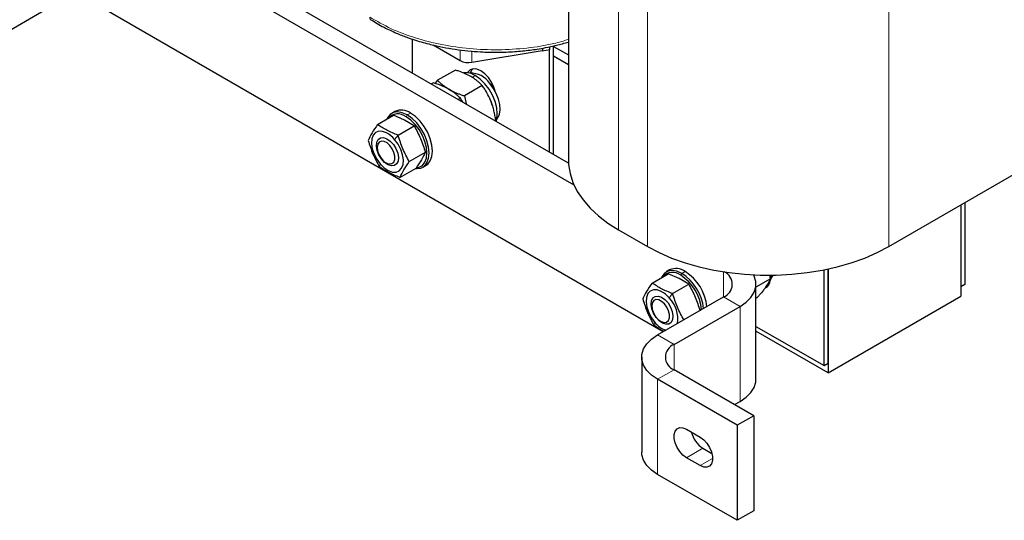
# Paper-space layout 'Blatt2' of a CAD drawing. Header units: millimetres. Extents: x 5 to 418, y 2 to 292.
# Tile 34 of 43: x 321 to 371, y 58 to 83. Entities that reach past the tile are written whole.
import ezdxf

# ---------------------------------------------------------------- set-up
doc = ezdxf.new("R2010")
doc.units = ezdxf.units.MM

psp = doc.layouts.new('Blatt2')

# ---------------------------------------------------------------- linework, layer by layer
at = {"color": 7, "linetype": 'Continuous', "lineweight": 25}
for p, q in [((349.0095, 100.605), (349.0095, 76.1087)), ((349.0136, 75.9529), (325.6008, 89.4689)), ((349.3039, 74.8057), (324.7522, 88.9791)), ((322.4895, 84.0798), (319.0954, 82.1204)), ((353.8844, 67.2622), (324.7522, 84.0798)), ((340.9591, 82.3433), (340.9591, 80.6027)), ((342.0344, 82.0396), (343.434, 81.2317)), ((344.0258, 81.144), (347.6591, 81.7538)), ((347.6591, 81.7538), (347.6646, 81.7427)), ((347.6646, 81.8714), (347.6646, 81.7427)), ((347.6646, 81.7427), (348.0487, 81.8072)), ((348.0302, 76.5207), (348.0302, 81.8041)), ((348.0487, 81.8072), (348.0487, 81.9471)), ((348.2423, 81.9665), (348.3034, 82.0017)), ((348.2423, 76.3982), (348.2423, 81.9886)), ((348.2423, 81.9665), (349.0095, 81.5236)), ((348.2423, 81.4765), (349.0095, 81.0337)), ((343.1842, 80.7453), (342.2675, 80.2161)), ((342.2675, 80.2161), (342.1361, 80.0641)), ((342.0528, 80.0921), (341.9482, 80.0317)), ((344.5722, 79.944), (343.6556, 79.4148)), ((343.4408, 79.2908), (343.3362, 79.2304)), ((343.6556, 79.4148), (343.7346, 79.0005)), ((340.0743, 78.6081), (339.9046, 78.5101)), ((339.1722, 77.9355), (340.0046, 78.416)), ((340.5727, 78.1646), (340.0046, 78.416)), ((341.0646, 77.8692), (340.5727, 78.1646)), ((345.2662, 78.1552), (345.2325, 78.1357)), ((340.2322, 77.3886), (341.0646, 77.8692)), ((339.1584, 76.8632), (339.1584, 76.7597)), ((340.8109, 76.027), (341.6433, 76.5076)), ((339.6156, 75.9678), (339.7051, 75.9161)), ((340.3297, 75.2123), (341.1621, 75.6928)), ((341.5045, 75.7387), (341.6742, 75.8367)), ((365.517, 71.6593), (372.9416, 75.9454)), ((369.2151, 73.7942), (369.2151, 69.5802)), ((369.2151, 73.7942), (369.2151, 69.0903)), ((369.4273, 73.9167), (369.4273, 69.7027)), ((351.5869, 72.5165), (353.0719, 71.6593)), ((362.3845, 65.637), (362.3845, 70.4949)), ((362.3845, 70.4949), (362.3845, 65.147)), ((353.3144, 69.7714), (354.1468, 70.252)), ((354.2165, 70.444), (354.0468, 70.346)), ((354.7149, 70.0005), (354.1468, 70.252)), ((355.2067, 69.7051), (354.7149, 70.0005)), ((359.4084, 69.9911), (358.6649, 69.5619)), ((362.1723, 65.5145), (362.1723, 70.4507)), ((354.3743, 69.2245), (355.2067, 69.7051)), ((358.6649, 64.8126), (358.6649, 69.7118)), ((369.4273, 69.7027), (369.2151, 69.5802)), ((353.6022, 67.0993), (356.9963, 69.0587)), ((358.7143, 69.0036), (358.6649, 68.9751)), ((362.3845, 65.147), (369.2151, 69.0903)), ((353.3005, 68.6991), (353.3005, 68.5956)), ((354.4507, 66.6095), (357.8448, 68.5689)), ((353.7577, 67.8038), (353.8473, 67.752)), ((358.6649, 67.5393), (362.1723, 65.5145)), ((362.3845, 65.147), (358.6649, 67.2943)), ((352.7821, 65.9563), (352.7821, 61.0571)), ((362.1723, 65.5145), (362.3845, 65.637)), ((358.5519, 62.9356), (354.4507, 65.3032)), ((357.7034, 62.4458), (353.6022, 64.8134)), ((357.5627, 63.5067), (357.8448, 63.6696)), ((358.5519, 62.9356), (357.7034, 62.4458)), ((358.5519, 62.9356), (358.5519, 58.0364)), ((357.7034, 62.4458), (357.7034, 57.5465)), ((355.0871, 62.2414), (355.7942, 61.8332)), ((355.9357, 61.2615), (356.3943, 60.9967)), ((355.7942, 60.3634), (355.0871, 60.7716)), ((357.7034, 57.5465), (353.6022, 59.9141)), ((358.5519, 58.0364), (357.7034, 57.5465))]:
    psp.add_line(p, q, dxfattribs=at)
at = {"color": 7, "linetype": 'Continuous', "lineweight": 18}
for p, q in [((351.5869, 97.0128), (351.5869, 72.5165)), ((365.517, 96.1555), (365.517, 71.6593)), ((353.0719, 93.9825), (353.0719, 71.6593)), ((343.434, 81.2317), (343.434, 81.7892)), ((344.0258, 81.144), (344.0258, 81.73)), ((344.2118, 80.4556), (344.0421, 80.3576)), ((340.648, 78.3329), (340.7046, 78.4309)), ((340.8743, 78.5288), (340.7046, 78.4309)), ((339.6762, 77.1948), (339.6563, 77.2062)), ((340.0582, 77.1662), (340.2322, 77.3886)), ((339.3145, 75.907), (339.2698, 75.7592)), ((339.7342, 75.9002), (339.7163, 75.867)), ((354.7901, 70.1688), (354.8467, 70.2668)), ((355.0164, 70.3648), (354.8467, 70.2668)), ((356.9963, 70.3477), (356.9963, 69.0587)), ((353.8184, 69.0307), (353.7985, 69.0422)), ((354.2003, 69.0021), (354.3743, 69.2245)), ((357.8448, 68.5689), (356.9963, 69.0587)), ((357.8448, 68.5689), (357.8448, 63.6696)), ((353.4566, 67.7429), (353.4119, 67.5951)), ((353.8764, 67.7361), (353.8585, 67.7029)), ((353.6022, 67.0993), (354.4507, 66.6095)), ((354.4507, 66.6095), (354.4507, 65.3032)), ((354.4507, 65.3032), (353.6022, 64.8134)), ((353.6022, 64.8134), (353.6022, 59.9141)), ((355.0871, 60.7716), (355.9357, 61.2615)), ((355.7942, 60.3634), (356.4306, 60.7308))]:
    psp.add_line(p, q, dxfattribs=at)
at = {"color": 7, "linetype": 'Continuous', "lineweight": 25, "flags": 128}
for points in [[(345.2378, 79.6387), (345.1683, 79.8625), (345.0447, 80.1199), (344.8836, 80.3557), (344.696, 80.5537), (344.4947, 80.7005), (344.2934, 80.7861), (344.1058, 80.8047), (343.9447, 80.7549), (343.8211, 80.6403), (343.798, 80.6039)], [(345.2819, 78.1072), (345.3148, 78.2216), (345.3432, 78.496), (345.3148, 78.8031), (345.2312, 79.1275), (345.0964, 79.453), (344.9172, 79.7633), (344.7027, 80.0428), (344.4636, 80.2775), (344.2118, 80.4556)], [(345.3074, 78.1905), (345.3714, 78.2754), (345.4517, 78.4677), (345.484, 78.7022), (345.4667, 78.9674), (345.4007, 79.2499), (345.2892, 79.5355), (345.1379, 79.81), (344.9544, 80.0594)], [(344.9698, 80.041), (345.1146, 79.8665), (345.2242, 79.6927)], [(345.0776, 78.9798), (345.0614, 79.0295), (345.0203, 79.1429)], [(340.7046, 78.4309), (340.4528, 78.5435), (340.2137, 78.5849), (339.9992, 78.5531), (339.82, 78.4496), (339.6852, 78.2797), (339.6528, 78.2129)], [(341.1987, 75.708), (341.3181, 75.7345), (341.4883, 75.8328), (341.6164, 75.9942), (341.6959, 76.2107), (341.7228, 76.4713), (341.6959, 76.763), (341.6164, 77.0712), (341.4883, 77.3805), (341.3181, 77.6753), (341.1143, 77.9408), (340.8872, 78.1637), (340.648, 78.3329)], [(341.1212, 75.6692), (341.1955, 75.6639), (341.41, 75.6958), (341.5891, 75.7992), (341.7239, 75.9691), (341.8076, 76.1969), (341.8359, 76.4713), (341.8076, 76.7784), (341.7239, 77.1028), (341.5891, 77.4283), (341.41, 77.7386), (341.1955, 78.0181), (340.9563, 78.2528), (340.7046, 78.4309)], [(341.6742, 75.8367), (341.7588, 75.8972), (341.8936, 76.0671), (341.9773, 76.2949), (342.0057, 76.5693), (341.9773, 76.8763), (341.8936, 77.2008), (341.7588, 77.5263), (341.5797, 77.8366), (341.3652, 78.1161), (341.126, 78.3508), (340.8743, 78.5288)], [(339.6428, 77.5076), (339.4323, 77.5839), (339.2391, 77.5888), (339.0764, 77.522), (338.9552, 77.3881), (338.8839, 77.1961), (338.8673, 76.9592), (338.9064, 76.6935), (338.9987, 76.4171), (339.1379, 76.1488), (339.3145, 75.907)], [(339.7163, 75.867), (339.5403, 75.9898), (339.3786, 76.1662), (339.247, 76.3788), (339.1584, 76.6069), (339.1215, 76.8281), (339.1398, 77.0207), (339.2117, 77.166), (339.33, 77.2497), (339.4832, 77.2635), (339.6563, 77.2062)], [(339.665, 76.9922), (339.5147, 77.069), (339.3754, 77.0837), (339.2621, 77.0347), (339.1871, 76.9273), (339.1586, 76.7731), (339.1795, 76.5889), (339.2478, 76.3946), (339.3559, 76.2112), (339.4921, 76.0587), (339.6417, 75.9536), (339.7885, 75.9072), (339.9166, 75.9246), (340.0121, 76.0039), (340.0645, 76.1365), (340.0684, 76.308), (340.0232, 76.4999), (339.9338, 76.6913), (339.8099, 76.8616), (339.665, 76.9922)], [(339.3145, 75.907), (339.5164, 75.7081), (339.7298, 75.5656), (339.9404, 75.4893), (340.1336, 75.4844), (340.2963, 75.5512), (340.4174, 75.6851), (340.4888, 75.8771), (340.5054, 76.114), (340.4663, 76.3797), (340.3739, 76.6561), (340.2348, 76.9244), (340.0582, 77.1662)], [(339.6563, 77.2062), (339.8324, 77.0834), (339.9941, 76.907), (340.1257, 76.6944), (340.2143, 76.4663), (340.2512, 76.2451), (340.2329, 76.0525), (340.161, 75.9072), (340.0426, 75.8235), (339.8894, 75.8097), (339.7163, 75.867)], [(349.0095, 76.1087), (349.0189, 75.8741), (349.0939, 75.4069), (349.2432, 74.9456), (349.4657, 74.4943), (349.7593, 74.0568), (350.1216, 73.6367), (350.5495, 73.2378), (351.0393, 72.8633), (351.5869, 72.5165)], [(353.0719, 71.6593), (353.6726, 71.3432), (354.3212, 71.0604), (355.0123, 70.8134), (355.7399, 70.6042), (356.4978, 70.4347), (357.2796, 70.3063), (358.0786, 70.2201), (358.888, 70.1768), (359.7008, 70.1768), (360.5102, 70.2201), (361.3092, 70.3063), (362.091, 70.4347), (362.8489, 70.6042), (363.5765, 70.8134), (364.2676, 71.0604), (364.9163, 71.3432), (365.517, 71.6593)], [(354.8467, 70.2668), (354.595, 70.3794), (354.3558, 70.4208), (354.1413, 70.389), (353.9622, 70.2855), (353.8274, 70.1156), (353.7949, 70.0488)], [(357.8448, 68.5689), (358.1586, 68.7847), (358.4026, 69.0287), (358.5695, 69.2935), (358.6543, 69.5709), (358.6543, 69.8527), (358.5695, 70.1302), (358.5483, 70.1735)], [(359.4495, 70.0264), (359.5135, 70.1113), (359.5471, 70.1735)], [(359.2173, 69.6138), (359.2378, 69.6152), (359.2825, 69.6215)], [(353.785, 69.3435), (353.5745, 69.4198), (353.3813, 69.4247), (353.2185, 69.3579), (353.0974, 69.224), (353.026, 69.032), (353.0094, 68.7951), (353.0486, 68.5294), (353.1409, 68.253), (353.2801, 67.9848), (353.4566, 67.7429)], [(353.8585, 67.7029), (353.6825, 67.8257), (353.5207, 68.0021), (353.3891, 68.2147), (353.3005, 68.4428), (353.2636, 68.664), (353.282, 68.8566), (353.3538, 69.0019), (353.4722, 69.0856), (353.6254, 69.0994), (353.7985, 69.0422)], [(353.7985, 69.0422), (353.9745, 68.9193), (354.1362, 68.743), (354.2678, 68.5303), (354.3564, 68.3023), (354.3934, 68.0811), (354.375, 67.8884), (354.3031, 67.7431), (354.1848, 67.6595), (354.0316, 67.6456), (353.8585, 67.7029)], [(353.8071, 68.8281), (353.6569, 68.9049), (353.5175, 68.9196), (353.4042, 68.8706), (353.3293, 68.7632), (353.3007, 68.609), (353.3217, 68.4248), (353.3899, 68.2305), (353.498, 68.0472), (353.6342, 67.8947), (353.7839, 67.7895), (353.9307, 67.7431), (354.0587, 67.7605), (354.1542, 67.8398), (354.2067, 67.9724), (354.2105, 68.1439), (354.1653, 68.3358), (354.0759, 68.5272), (353.9521, 68.6975), (353.8071, 68.8281)], [(353.6022, 64.8134), (353.2885, 65.0292), (353.0444, 65.2732), (352.8775, 65.538), (352.7928, 65.8155), (352.7928, 66.0972), (352.8775, 66.3747), (353.0444, 66.6395), (353.2885, 66.8835), (353.6022, 67.0993)], [(357.8448, 63.6696), (358.1586, 63.8854), (358.4026, 64.1295), (358.5695, 64.3942), (358.6543, 64.6717), (358.6649, 64.8126)], [(355.0871, 60.7716), (354.9078, 60.9049), (354.7431, 61.0869), (354.6062, 61.3029), (354.5082, 61.5354), (354.4572, 61.7656), (354.4572, 61.9748), (354.5082, 62.146), (354.6062, 62.2654), (354.7431, 62.3234), (354.9078, 62.3151), (355.0871, 62.2414)], [(355.7942, 61.8332), (355.9735, 61.6999), (356.1383, 61.5179), (356.2752, 61.3019), (356.3731, 61.0694), (356.4242, 60.8393), (356.4242, 60.6301), (356.3731, 60.4589), (356.2752, 60.3394), (356.1383, 60.2815), (355.9735, 60.2897), (355.7942, 60.3634)], [(353.6022, 59.9141), (353.2885, 60.13), (353.0444, 60.374), (352.8775, 60.6387), (352.7928, 60.9162), (352.7821, 61.0571)]]:
    psp.add_lwpolyline(points, dxfattribs=at)
at = {"color": 7, "linetype": 'Continuous', "lineweight": 18}
psp.add_arc((338.9124, 83.4457), 0.1358, 170.16196, 231.38384, dxfattribs=at)
at = {"color": 7, "linetype": 'Continuous', "lineweight": 25}
for centre, radius, start, end in [((343.858, 82.0526), 0.924, 242.68403, 280.46041), ((344.4703, 80.4586), 0.5318, 140.29677, 167.78457), ((343.7054, 79.6874), 0.9201, 56.60704, 96.39579), ((343.9986, 79.4407), 1.1386, 32.91616, 93.47582), ((340.4077, 77.8958), 0.7864, 53.60737, 115.08217), ((340.2241, 77.8261), 0.6607, 50.0933, 140.0413), ((338.9615, 76.2552), 1.4257, 39.71481, 61.45275), ((354.5498, 69.7318), 0.7864, 53.60737, 115.08217), ((354.3663, 69.662), 0.6607, 50.0933, 140.0413), ((353.5337, 68.1981), 2.3372, 5.04867, 57.47999), ((353.5175, 68.1867), 2.4685, 6.5039, 57.42082), ((353.6888, 68.286), 2.4665, 6.12049, 57.43574), ((356.7548, 69.7081), 0.6929, 290.40186, 66.11301), ((358.7429, 70.2078), 0.7343, 304.03971, 357.23847), ((358.9352, 69.9394), 0.4687, 299.24049, 353.33995), ((353.1037, 68.0911), 1.4257, 39.71481, 61.45275), ((353.0759, 67.9124), 1.5658, 351.84496, 44.10129), ((354.4323, 68.5146), 1.2439, 218.34136, 250.66961), ((354.6986, 65.9563), 0.6986, 110.78342, 249.21658), ((356.6939, 62.4388), 1.4004, 194.08831, 237.21891)]:
    psp.add_arc(centre, radius, start, end, dxfattribs=at)
at = {"color": 7, "linetype": 'Continuous', "lineweight": 18}
psp.add_open_spline([(349.0095, 82.3261), (348.7616, 82.2502), (348.0902, 82.0446), (346.8657, 81.8581), (345.4034, 81.7651), (343.9241, 81.8266), (342.483, 82.0328), (341.12, 82.38), (339.8525, 82.8503), (339.1368, 83.2626), (338.7785, 83.4689)], degree=3, knots=[0, 0, 0, 0, 0.0777826, 0.2106291, 0.3438227, 0.4765185, 0.607427, 0.7377247, 0.8687308, 1, 1, 1, 1], dxfattribs=at)
at = {"color": 7, "linetype": 'Continuous', "lineweight": 25}
for points, knots in [([(338.8276, 83.3396), (339.0508, 83.2061), (339.4638, 82.959), (340.0975, 82.6637), (340.6471, 82.4461), (341.1109, 82.2881), (341.5194, 82.1655), (342.1877, 81.9884), (343.1728, 81.7948), (344.3408, 81.678), (345.3687, 81.6546), (346.2219, 81.687), (346.8966, 81.7529), (347.4225, 81.8271), (347.8758, 81.9057), (348.4201, 82.0205), (348.8037, 82.1299), (349.0095, 82.1886)], [0, 0, 0, 0, 0.08320219, 0.15391286, 0.2122843, 0.25794964, 0.29575782, 0.33403623, 0.45303506, 0.57242229, 0.65221141, 0.73193882, 0.80554584, 0.83984824, 0.88111485, 0.93621723, 1, 1, 1, 1]), ([(343.9855, 80.4066), (343.7916, 80.5036), (343.5399, 80.6296), (343.2506, 80.7237), (343.1842, 80.7453)], [0, 0, 0, 0, 0.7702918, 1, 1, 1, 1]), ([(342.2675, 80.2161), (342.3049, 80.1777), (342.4678, 80.0108), (342.6861, 79.8654), (342.8542, 79.7535)], [0, 0, 0, 0, 0.22970824, 1, 1, 1, 1]), ([(344.5722, 79.944), (344.5416, 79.9752), (344.4802, 80.0378), (344.3794, 80.1291), (344.2709, 80.2178), (344.1669, 80.2931), (344.0713, 80.3559), (344.0142, 80.3897), (343.9855, 80.4066)], [0, 0, 0, 0, 0.1873819, 0.3750937, 0.5640912, 0.7536706, 0.8767317, 1, 1, 1, 1]), ([(342.8542, 79.7535), (342.6602, 79.8505), (342.4085, 79.9765), (342.1192, 80.0705), (342.0528, 80.0921)], [0, 0, 0, 0, 0.7702918, 1, 1, 1, 1]), ([(342.8542, 79.7535), (342.8834, 79.737), (342.942, 79.704), (343.0502, 79.6491), (343.1796, 79.5895), (343.3326, 79.527), (343.4912, 79.4685), (343.6007, 79.4327), (343.6556, 79.4148)], [0, 0, 0, 0, 0.1230596, 0.2463293, 0.4334424, 0.6211611, 0.8103915, 1, 1, 1, 1]), ([(343.4408, 79.2908), (343.4102, 79.3221), (343.3488, 79.3847), (343.248, 79.476), (343.1395, 79.5647), (343.0355, 79.6399), (342.9399, 79.7028), (342.8828, 79.7366), (342.8542, 79.7535)], [0, 0, 0, 0, 0.1873819, 0.3750937, 0.5640912, 0.7536706, 0.8767317, 1, 1, 1, 1]), ([(345.0266, 79.1116), (345.0182, 79.1327), (344.955, 79.2927), (344.8461, 79.5128), (344.6957, 79.7637), (344.6134, 79.8838), (344.5722, 79.944)], [0, 0, 0, 0, 0.07007516, 0.53068597, 0.76495279, 1, 1, 1, 1]), ([(343.5713, 79.0947), (343.5685, 79.0994), (343.5278, 79.1675), (343.4828, 79.2314), (343.4408, 79.2908)], [0, 0, 0, 0, 0.068499, 1, 1, 1, 1]), ([(345.2662, 78.1552), (345.2601, 78.1958), (345.2417, 78.3177), (345.2034, 78.52), (345.1449, 78.7605), (345.0844, 78.9578), (345.0411, 79.073), (345.0266, 79.1116)], [0, 0, 0, 0, 0.1236484, 0.3716487, 0.6214645, 0.8733014, 1, 1, 1, 1]), ([(339.1722, 77.9355), (339.073, 77.7887), (338.8745, 77.4952), (338.7522, 77.2456), (338.691, 77.1208)], [0, 0, 0, 0, 0.4999949, 1, 1, 1, 1]), ([(340.2322, 77.3886), (340.0361, 77.4689), (339.6447, 77.6292), (339.3296, 77.8335), (339.1722, 77.9355)], [0, 0, 0, 0, 0.5008729, 1, 1, 1, 1]), ([(341.0646, 77.8692), (341.1801, 77.6532), (341.4111, 77.2214), (341.5659, 76.7455), (341.6433, 76.5076)], [0, 0, 0, 0, 0.4999949, 1, 1, 1, 1]), ([(338.691, 77.1208), (338.7684, 76.8829), (338.9232, 76.407), (339.1542, 75.9751), (339.2698, 75.7592)], [0, 0, 0, 0, 0.4999949, 1, 1, 1, 1]), ([(340.8109, 76.027), (340.6954, 76.243), (340.4644, 76.6748), (340.3096, 77.1507), (340.2322, 77.3886)], [0, 0, 0, 0, 0.4999949, 1, 1, 1, 1]), ([(341.6433, 76.5076), (341.5822, 76.3828), (341.4599, 76.1332), (341.2614, 75.8396), (341.1621, 75.6928)], [0, 0, 0, 0, 0.4999949, 1, 1, 1, 1]), ([(340.3297, 75.2123), (340.1337, 75.2926), (339.7423, 75.4529), (339.4271, 75.6572), (339.2698, 75.7592)], [0, 0, 0, 0, 0.5008729, 1, 1, 1, 1]), ([(340.3297, 75.2123), (340.3909, 75.3371), (340.5132, 75.5867), (340.7117, 75.8802), (340.8109, 76.027)], [0, 0, 0, 0, 0.4999949, 1, 1, 1, 1]), ([(359.4084, 69.9911), (359.3957, 69.9601), (359.3702, 69.8978), (359.318, 69.7948), (359.2634, 69.7016), (359.2122, 69.6221), (359.1832, 69.5803), (359.1687, 69.5594)], [0, 0, 0, 0, 0.2475821, 0.4964613, 0.7472582, 0.8733036, 1, 1, 1, 1]), ([(359.4084, 69.9911), (359.4025, 70.0317), (359.3927, 70.0989), (359.3797, 70.1653), (359.3745, 70.1916)], [0, 0, 0, 0, 0.6046805, 1, 1, 1, 1]), ([(353.3144, 69.7714), (353.2151, 69.6246), (353.0166, 69.3311), (352.8943, 69.0815), (352.8332, 68.9567)], [0, 0, 0, 0, 0.4999949, 1, 1, 1, 1]), ([(354.3743, 69.2245), (354.1783, 69.3048), (353.7869, 69.4652), (353.4717, 69.6695), (353.3144, 69.7714)], [0, 0, 0, 0, 0.5008729, 1, 1, 1, 1]), ([(355.2067, 69.7051), (355.3222, 69.4892), (355.5532, 69.0573), (355.7081, 68.5814), (355.7855, 68.3435)], [0, 0, 0, 0, 0.4999949, 1, 1, 1, 1]), ([(359.1687, 69.5594), (359.1604, 69.5476), (359.1246, 69.4972), (359.0233, 69.3628), (358.8783, 69.1878), (358.7555, 69.0499), (358.7143, 69.0036)], [0, 0, 0, 0, 0.07007112, 0.29988601, 0.76496636, 1, 1, 1, 1]), ([(354.9531, 67.8629), (354.8375, 68.0789), (354.6065, 68.5107), (354.4517, 68.9866), (354.3743, 69.2245)], [0, 0, 0, 0, 0.4999949, 1, 1, 1, 1]), ([(352.8332, 68.9567), (352.9106, 68.7188), (353.0654, 68.2429), (353.2964, 67.811), (353.4119, 67.5951)], [0, 0, 0, 0, 0.4999949, 1, 1, 1, 1]), ([(353.9296, 67.2883), (353.9206, 67.2922), (353.7221, 67.3795), (353.5634, 67.4898), (353.4119, 67.5951)], [0, 0, 0, 0, 0.0450467, 1, 1, 1, 1])]:
    psp.add_open_spline(points, degree=3, knots=knots, dxfattribs=at)

doc.saveas('drawing.dxf')
